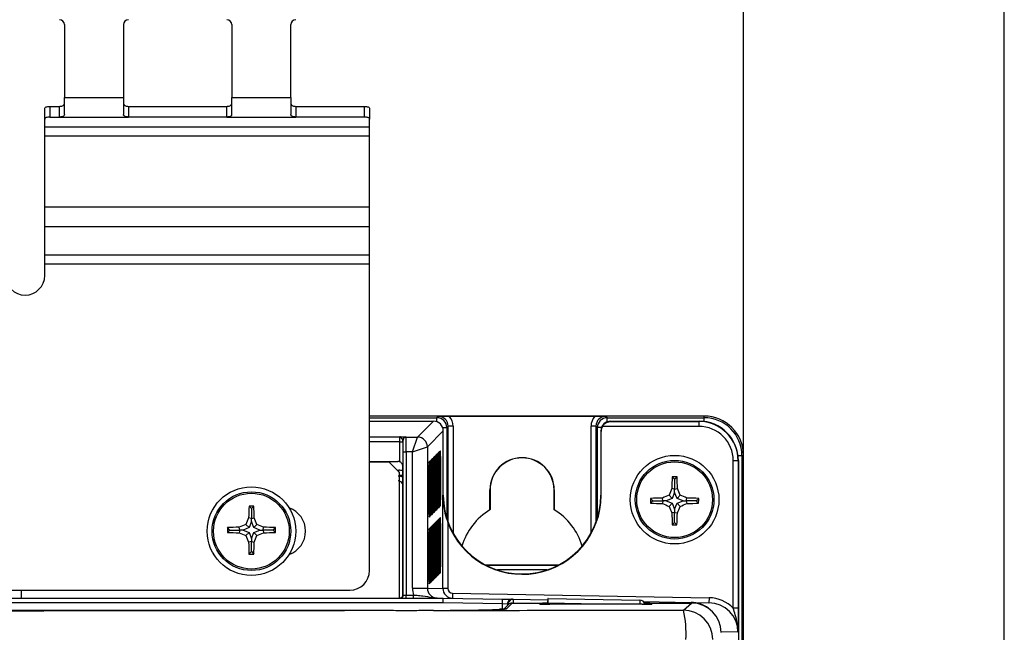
# Paper-space layout 'Blatt3' of a CAD drawing. Header units: millimetres. Extents: x 5 to 418, y 2 to 292.
# Tile 35 of 48: x 99 to 132, y 227 to 248. Entities that reach past the tile are written whole.
import ezdxf

# ---------------------------------------------------------------- set-up
doc = ezdxf.new("R2010")
doc.units = ezdxf.units.MM
doc.layers.add('SLD-0', color=7, linetype='Continuous')
doc.styles.add('SLDTEXTSTYLE0', font='TXT', dxfattribs={"width": 0.605})
doc.dimstyles.new('SLDDIMSTYLE0', dxfattribs={"dimtxt": 3.5, "dimasz": 3.302, "dimexe": 0, "dimexo": 0.0625, "dimgap": 0.875, "dimtad": 1, "dimlfac": 3, "dimrnd": 1e-09, "dimzin": 12, "dimdsep": 46, "dimtxsty": 'SLDTEXTSTYLE0', "dimsah": 1, "dimcen": 0.09, "dimadec": 0, "dimazin": 3, "dimtfac": 1, "dimtofl": 0, "dimtmove": 0, "dimatfit": 3, "dimfxl": 1, "dimfrac": 2, "dimtolj": 1, "dimtzin": 12, "dimarcsym": 0})

# ---------------------------------------------------------------- blocks, each defined once
blk = doc.blocks.new('_D_11')
at = {"layer": 'SLD-0'}
for p, q in [((58.038, 202.488), (58.038, 259.588)), ((132.371, 202.488), (132.371, 259.588)), ((58.038, 258.588), (132.371, 258.588))]:
    blk.add_line(p, q, dxfattribs=at)
for points in [[(58.038, 258.588), (61.34, 258.08), (61.34, 259.096)], [(132.371, 258.588), (129.069, 259.096), (129.069, 258.08)]]:
    blk.add_solid(points, dxfattribs=at)
at = {"layer": 'SLD-0', "insert": (91.194, 263.1), "char_height": 3.5, "attachment_point": 1, "style": 'SLDTEXTSTYLE0'}
blk.add_mtext('223', dxfattribs=at)
blk = doc.blocks.new('_D_12')
at = {"layer": 'SLD-0'}
for p, q in [((66.871, 233.155), (66.871, 253.999)), ((123.538, 233.155), (123.538, 253.999)), ((123.538, 252.999), (66.871, 252.999))]:
    blk.add_line(p, q, dxfattribs=at)
for points in [[(66.871, 252.999), (70.173, 252.491), (70.173, 253.507)], [(123.538, 252.999), (120.236, 253.507), (120.236, 252.491)]]:
    blk.add_solid(points, dxfattribs=at)
at = {"layer": 'SLD-0', "insert": (91.194, 257.51), "char_height": 3.5, "attachment_point": 1, "style": 'SLDTEXTSTYLE0'}
blk.add_mtext('170', dxfattribs=at)

psp = doc.layouts.new('Blatt3')

# ---------------------------------------------------------------- linework, layer by layer
at = {"color": 7, "linetype": 'Continuous', "lineweight": 25}
for p, q in [((100.538, 247.7548), (100.538, 245.2869)), ((102.538, 247.7548), (102.538, 245.2869)), ((106.2046, 247.7548), (106.2046, 245.2869)), ((108.2046, 245.2869), (108.2046, 247.7548)), ((100.538, 244.7101), (100.538, 245.2869)), ((100.538, 245.2869), (102.538, 245.2869)), ((102.538, 245.2869), (102.538, 244.7101)), ((106.2046, 244.7101), (106.2046, 245.2869)), ((106.2046, 245.2869), (108.2046, 245.2869)), ((108.2046, 245.2869), (108.2046, 244.7101)), ((99.8713, 244.5518), (99.8713, 244.9144)), ((100.038, 244.9848), (100.038, 244.6223)), ((100.038, 244.9848), (100.3713, 244.9848)), ((100.3713, 244.6223), (100.3713, 244.9848)), ((102.7046, 244.9848), (102.7046, 244.6223)), ((102.7046, 244.9848), (106.038, 244.9848)), ((106.038, 244.6223), (106.038, 244.9848)), ((108.3713, 244.9848), (108.3713, 244.6223)), ((108.3713, 244.9848), (110.7046, 244.9848)), ((110.7046, 244.6223), (110.7046, 244.9848)), ((110.8713, 244.9144), (110.8713, 244.5518)), ((99.8713, 244.2877), (99.8713, 244.5518)), ((100.038, 244.6223), (100.3713, 244.6223)), ((100.3713, 244.6223), (102.7046, 244.6223)), ((106.038, 244.6223), (102.7046, 244.6223)), ((106.038, 244.6223), (108.3713, 244.6223)), ((110.7046, 244.6223), (108.3713, 244.6223)), ((110.8713, 244.2877), (110.8713, 244.5518)), ((99.8713, 244.2877), (110.8713, 244.2877)), ((99.8713, 243.9856), (99.8713, 244.2877)), ((110.8713, 243.9856), (110.8713, 244.2877)), ((99.8713, 243.9856), (110.8713, 243.9856)), ((99.8713, 241.5753), (99.8713, 243.9856)), ((110.8713, 241.5753), (110.8713, 243.9856)), ((99.8713, 240.9107), (99.8713, 241.5753)), ((99.8713, 241.5753), (110.8713, 241.5753)), ((110.8713, 240.9107), (110.8713, 241.5753)), ((99.8713, 240.9107), (110.8713, 240.9107)), ((99.8713, 239.9544), (99.8713, 240.9107)), ((110.8713, 239.9544), (110.8713, 240.9107)), ((99.8713, 239.9544), (110.8713, 239.9544)), ((99.8713, 239.6523), (99.8713, 239.9544)), ((110.8713, 239.6523), (110.8713, 239.9544)), ((99.8713, 239.6523), (110.8713, 239.6523)), ((99.8713, 239.2548), (99.8713, 239.6523)), ((110.8713, 229.2548), (110.8713, 239.6523)), ((122.2046, 234.4881), (110.8713, 234.4881)), ((113.1552, 234.4328), (113.2018, 234.4795)), ((113.5719, 234.4823), (118.504, 234.4823)), ((118.8741, 234.4795), (118.9208, 234.4328)), ((122.2046, 234.4328), (122.2046, 234.4881)), ((110.8713, 234.4328), (113.1552, 234.4328)), ((110.8713, 234.3157), (113.038, 234.3157)), ((112.4968, 233.7744), (113.038, 234.3157)), ((113.1552, 234.2944), (113.1552, 234.4328)), ((113.5351, 234.1462), (113.4885, 234.0995)), ((113.7017, 234.1462), (113.5351, 234.1462)), ((113.5351, 230.8838), (113.5351, 234.1462)), ((113.7017, 234.1462), (113.7017, 230.5183)), ((118.5408, 234.1462), (118.3742, 234.1462)), ((118.3742, 230.5183), (118.3742, 234.1462)), ((118.5875, 234.0995), (118.5408, 234.1462)), ((118.5408, 234.1462), (118.5408, 230.8838)), ((122.0233, 234.1402), (118.7626, 234.1402)), ((118.9208, 234.4328), (122.2046, 234.4328)), ((118.9208, 234.2944), (118.9208, 234.4328)), ((119.0379, 234.3157), (119.0467, 234.3069)), ((119.0379, 234.3157), (122.0322, 234.3157)), ((119.0467, 234.3069), (122.0233, 234.3069)), ((122.0233, 234.3069), (122.0322, 234.3157)), ((122.0233, 234.3069), (122.0233, 234.1402)), ((122.2046, 234.3045), (122.2046, 234.4328)), ((110.8713, 233.7861), (111.8969, 233.7861)), ((112.1013, 233.7817), (112.1086, 233.7744)), ((112.1086, 233.7744), (112.4968, 233.7744)), ((112.3301, 233.2745), (112.4968, 233.7744)), ((113.3713, 233.9824), (112.83, 233.4411)), ((113.35, 234.0995), (113.4885, 234.0995)), ((113.3713, 233.9881), (113.3712, 233.9881)), ((113.3713, 231.804), (113.3713, 233.9824)), ((113.4885, 234.0995), (113.4885, 231.0223)), ((118.5875, 231.0223), (118.5875, 234.0995)), ((118.7259, 234.0995), (118.5875, 234.0995)), ((118.7046, 233.9824), (118.7046, 231.804)), ((118.7163, 233.9707), (118.7046, 233.9824)), ((118.7047, 233.9881), (118.7047, 233.9881)), ((118.7163, 231.804), (118.7163, 233.9707)), ((111.9015, 233.6195), (110.8713, 233.6195)), ((111.9015, 232.9352), (111.9015, 233.6195)), ((111.9015, 233.6195), (112.0015, 233.6195)), ((112.0086, 233.6744), (112.0013, 233.6817)), ((112.0015, 233.6195), (112.0015, 228.4215)), ((112.3301, 233.2745), (112.83, 233.4411)), ((112.83, 233.4411), (112.83, 228.6585)), ((112.0155, 233.2745), (112.1155, 233.2745)), ((112.0155, 228.4215), (112.0155, 233.2745)), ((112.1155, 233.2745), (112.1155, 228.4215)), ((112.3301, 233.2745), (112.1155, 233.2745)), ((112.3301, 228.6585), (112.3301, 233.2745)), ((113.0472, 233.0909), (113.0728, 233.1165)), ((113.0854, 233.1143), (113.0867, 233.1305)), ((113.0856, 233.1163), (113.0857, 233.1167)), ((113.0867, 233.1305), (113.1123, 233.1561)), ((113.125, 233.1538), (113.1263, 233.17)), ((113.1252, 233.1558), (113.1252, 233.1563)), ((113.1263, 233.17), (113.1519, 233.1956)), ((113.1645, 233.1934), (113.1658, 233.2096)), ((113.1647, 233.1954), (113.1648, 233.1958)), ((113.1658, 233.2096), (113.1914, 233.2352)), ((113.2041, 233.2329), (113.2054, 233.2492)), ((113.2043, 233.2349), (113.2043, 233.2354)), ((113.2054, 233.2492), (113.231, 233.2747)), ((113.2741, 233.1143), (113.2415, 233.1143)), ((113.2436, 233.2725), (113.2449, 233.2887)), ((113.2438, 233.2745), (113.2439, 233.2749)), ((113.2449, 233.2887), (113.2705, 233.3143)), ((113.2741, 233.1143), (113.2741, 231.6477)), ((123.3542, 233.1548), (123.4826, 233.1548)), ((123.4826, 233.1548), (123.4826, 127.5375)), ((123.4826, 233.1548), (123.538, 233.1548)), ((123.538, 204.1548), (123.538, 233.1548)), ((110.8713, 232.9498), (111.8331, 232.9498)), ((111.538, 232.9215), (110.8713, 232.9215)), ((111.8713, 232.5881), (111.538, 232.9215)), ((111.9984, 228.4215), (111.9984, 232.7819)), ((112.8877, 232.9165), (112.889, 232.9327)), ((112.8879, 232.9185), (112.8879, 232.919)), ((112.889, 232.9327), (112.9146, 232.9583)), ((112.9577, 232.7979), (112.9251, 232.7979)), ((112.9272, 232.9561), (112.9285, 232.9723)), ((112.9274, 232.9581), (112.9274, 232.9585)), ((112.9285, 232.9723), (112.9541, 232.9979)), ((112.9577, 232.7979), (112.9577, 231.3313)), ((112.9646, 231.3452), (112.9646, 232.8119)), ((112.9972, 232.8375), (112.9647, 232.8375)), ((112.9668, 232.9956), (112.9681, 233.0118)), ((112.967, 232.9976), (112.967, 232.9981)), ((112.9681, 233.0118), (112.9937, 233.0374)), ((112.9972, 232.8375), (112.9972, 231.3708)), ((113.0368, 232.877), (113.0042, 232.877)), ((113.0042, 231.3848), (113.0042, 232.8514)), ((113.0063, 233.0352), (113.0076, 233.0514)), ((113.0065, 233.0372), (113.0065, 233.0376)), ((113.0076, 233.0514), (113.0332, 233.077)), ((113.0368, 232.877), (113.0368, 231.4104)), ((113.0763, 232.9166), (113.0438, 232.9166)), ((113.0438, 231.4243), (113.0438, 232.891)), ((113.0459, 233.0747), (113.0472, 233.0909)), ((113.0461, 233.0767), (113.0461, 233.0772)), ((113.0763, 232.9166), (113.0763, 231.4499)), ((113.1159, 232.9561), (113.0833, 232.9561)), ((113.0833, 231.4639), (113.0833, 232.9305)), ((113.1159, 232.9561), (113.1159, 231.4895)), ((113.1554, 232.9957), (113.1229, 232.9957)), ((113.1229, 231.5034), (113.1229, 232.9701)), ((113.1554, 232.9957), (113.1554, 231.529)), ((113.195, 233.0352), (113.1624, 233.0352)), ((113.1624, 231.543), (113.1624, 233.0096)), ((113.195, 233.0352), (113.195, 231.5686)), ((113.2345, 233.0748), (113.202, 233.0748)), ((113.202, 231.5825), (113.202, 233.0492)), ((113.2345, 233.0748), (113.2345, 231.6081)), ((113.2415, 231.6221), (113.2415, 233.0887)), ((123.1897, 227.975), (123.1897, 232.9738)), ((123.3564, 232.9738), (123.1897, 232.9738)), ((123.3654, 232.9825), (123.3564, 232.9738)), ((123.3564, 232.9738), (123.3564, 227.975)), ((123.3654, 232.9825), (123.3654, 127.6605)), ((111.8075, 232.6519), (111.8685, 232.6519)), ((111.8685, 232.591), (111.8685, 232.6519)), ((111.8713, 232.5881), (111.8713, 228.3215)), ((112.8855, 231.2661), (112.8855, 232.7328)), ((112.9181, 232.7584), (112.8856, 232.7584)), ((112.9181, 232.7584), (112.9181, 231.2917)), ((112.9251, 231.3057), (112.9251, 232.7723)), ((121.2046, 232.3496), (121.1217, 232.4325)), ((121.2046, 232.3496), (121.2876, 232.4325)), ((121.2046, 232.3496), (121.2046, 232.0102)), ((113.3713, 231.804), (113.3568, 231.804)), ((113.3568, 228.6493), (113.3568, 231.804)), ((114.9488, 231.3071), (114.9488, 231.9881)), ((114.9488, 231.9881), (114.9546, 231.9881)), ((114.9546, 231.9881), (114.9546, 231.3174)), ((117.1271, 231.9881), (117.1213, 231.9881)), ((117.1213, 231.3174), (117.1213, 231.9881)), ((117.1271, 231.9881), (117.1271, 231.3071)), ((118.7046, 231.804), (118.7163, 231.804)), ((121.1229, 231.698), (121.0165, 231.8044)), ((121.2046, 232.0102), (121.1092, 232.0287)), ((121.2046, 231.9014), (121.1229, 231.698)), ((121.2046, 232.0102), (121.3001, 232.0287)), ((121.2046, 231.9014), (121.2046, 232.0102)), ((121.2863, 231.698), (121.2046, 231.9014)), ((121.2863, 231.698), (121.3928, 231.8044)), ((106.8713, 231.36), (106.7917, 231.4397)), ((106.8713, 231.36), (106.9509, 231.4397)), ((113.0763, 231.4499), (113.0438, 231.4499)), ((113.1159, 231.4895), (113.0833, 231.4895)), ((113.1554, 231.529), (113.1229, 231.529)), ((113.195, 231.5686), (113.1624, 231.5686)), ((113.2345, 231.6081), (113.202, 231.6081)), ((113.2741, 231.6477), (113.2415, 231.6477)), ((113.2436, 231.4392), (113.2451, 231.4221)), ((113.2707, 231.4477), (113.2451, 231.4221)), ((120.4713, 231.6163), (120.3899, 231.6977)), ((120.4713, 231.6163), (120.3902, 231.5351)), ((120.4713, 231.6163), (120.8107, 231.6163)), ((120.8107, 231.6163), (120.7923, 231.7111)), ((120.8107, 231.6163), (120.7924, 231.5218)), ((120.9194, 231.6163), (120.8107, 231.6163)), ((121.1229, 231.698), (120.9194, 231.6163)), ((120.9194, 231.6163), (121.1229, 231.5345)), ((121.1229, 231.5345), (121.0171, 231.4287)), ((121.1229, 231.5345), (121.2046, 231.3311)), ((121.2046, 231.3311), (121.2863, 231.5345)), ((121.4898, 231.6163), (121.2863, 231.698)), ((121.2863, 231.5345), (121.4898, 231.6163)), ((121.2863, 231.5345), (121.3922, 231.4287)), ((121.4898, 231.6163), (121.5986, 231.6163)), ((121.5986, 231.6163), (121.6169, 231.7111)), ((121.5986, 231.6163), (121.6169, 231.5218)), ((121.938, 231.6163), (121.5986, 231.6163)), ((121.938, 231.6163), (122.0194, 231.6977)), ((121.938, 231.6163), (122.0191, 231.5351)), ((106.8713, 231.36), (106.8713, 231.0207)), ((112.9181, 231.2917), (112.8855, 231.2917)), ((112.9577, 231.3313), (112.9251, 231.3313)), ((112.9272, 231.1228), (112.9286, 231.1057)), ((112.9275, 231.1185), (112.9275, 231.1189)), ((112.9542, 231.1313), (112.9286, 231.1057)), ((112.9972, 231.3708), (112.9646, 231.3708)), ((112.9667, 231.1623), (112.9682, 231.1453)), ((112.9671, 231.1581), (112.967, 231.1585)), ((112.9938, 231.1709), (112.9682, 231.1453)), ((113.0368, 231.4104), (113.0042, 231.4104)), ((113.0063, 231.2019), (113.0078, 231.1848)), ((113.0066, 231.1976), (113.0066, 231.1981)), ((113.0334, 231.2104), (113.0078, 231.1848)), ((113.0458, 231.2414), (113.0473, 231.2244)), ((113.0462, 231.2372), (113.0461, 231.2376)), ((113.0729, 231.25), (113.0473, 231.2244)), ((113.0854, 231.281), (113.0869, 231.2639)), ((113.0857, 231.2768), (113.0857, 231.2772)), ((113.1125, 231.2895), (113.0869, 231.2639)), ((113.1249, 231.3205), (113.1264, 231.3035)), ((113.1253, 231.3163), (113.1253, 231.3167)), ((113.152, 231.3291), (113.1264, 231.3035)), ((113.1645, 231.3601), (113.166, 231.343)), ((113.1648, 231.3559), (113.1648, 231.3563)), ((113.1916, 231.3686), (113.166, 231.343)), ((113.204, 231.3996), (113.2055, 231.3826)), ((113.2044, 231.3954), (113.2044, 231.3958)), ((113.2311, 231.4082), (113.2055, 231.3826)), ((113.2439, 231.435), (113.2439, 231.4354)), ((114.9546, 231.3174), (114.9488, 231.3071)), ((117.1271, 231.3071), (117.1213, 231.3174)), ((121.2046, 231.2223), (121.1108, 231.2042)), ((121.2046, 231.3311), (121.2046, 231.2223)), ((121.2046, 231.2223), (121.2984, 231.2042)), ((121.2046, 230.8829), (121.2046, 231.2223)), ((106.7896, 230.7084), (106.6837, 230.8143)), ((106.8713, 231.0207), (106.7775, 231.0388)), ((106.8713, 230.9119), (106.7896, 230.7084)), ((106.8713, 231.0207), (106.9651, 231.0388)), ((106.8713, 230.9119), (106.8713, 231.0207)), ((106.953, 230.7084), (106.8713, 230.9119)), ((106.953, 230.7084), (107.0588, 230.8143)), ((112.8876, 231.0832), (112.8891, 231.0662)), ((112.9147, 231.0918), (112.8891, 231.0662)), ((113.0063, 230.7684), (113.0076, 230.7846)), ((113.0076, 230.7846), (113.0332, 230.8102)), ((113.0459, 230.808), (113.0472, 230.8242)), ((113.0461, 230.81), (113.0461, 230.8104)), ((113.0472, 230.8242), (113.0728, 230.8498)), ((113.0854, 230.8475), (113.0867, 230.8637)), ((113.0856, 230.8495), (113.0857, 230.85)), ((113.0867, 230.8637), (113.1123, 230.8893)), ((113.125, 230.8871), (113.1263, 230.9033)), ((113.1252, 230.8891), (113.1252, 230.8895)), ((113.1263, 230.9033), (113.1519, 230.9289)), ((113.1645, 230.9266), (113.1658, 230.9428)), ((113.1647, 230.9286), (113.1648, 230.9291)), ((113.1658, 230.9428), (113.1914, 230.9684)), ((113.202, 230.808), (113.2345, 230.808)), ((113.202, 229.3158), (113.202, 230.7824)), ((113.2041, 230.9662), (113.2054, 230.9824)), ((113.2043, 230.9682), (113.2043, 230.9686)), ((113.2054, 230.9824), (113.231, 231.008)), ((113.2345, 230.808), (113.2345, 229.3414)), ((113.2415, 230.8476), (113.2741, 230.8476)), ((113.2415, 229.3553), (113.2415, 230.822)), ((113.2436, 231.0057), (113.2449, 231.0219)), ((113.2438, 231.0077), (113.2439, 231.0082)), ((113.2449, 231.0219), (113.2705, 231.0475)), ((113.2741, 230.8476), (113.2741, 229.3809)), ((113.5234, 230.8818), (113.5234, 228.6493)), ((121.2046, 230.8829), (121.125, 230.8033)), ((121.2046, 230.8829), (121.2842, 230.8033)), ((106.138, 230.6267), (106.0565, 230.5453)), ((106.138, 230.6267), (106.0569, 230.7078)), ((106.138, 230.6267), (106.4773, 230.6267)), ((106.4773, 230.6267), (106.459, 230.5319)), ((106.4773, 230.6267), (106.4591, 230.7211)), ((106.5861, 230.6267), (106.4773, 230.6267)), ((106.7896, 230.7084), (106.5861, 230.6267)), ((106.5861, 230.6267), (106.7896, 230.545)), ((106.7896, 230.545), (106.6832, 230.4386)), ((106.7896, 230.545), (106.8713, 230.3415)), ((106.8713, 230.3415), (106.953, 230.545)), ((107.1565, 230.6267), (106.953, 230.7084)), ((106.953, 230.545), (107.1565, 230.6267)), ((106.953, 230.545), (107.0594, 230.4386)), ((107.1565, 230.6267), (107.2653, 230.6267)), ((107.2653, 230.6267), (107.2835, 230.7211)), ((107.2653, 230.6267), (107.2836, 230.5319)), ((107.6046, 230.6267), (107.2653, 230.6267)), ((107.6046, 230.6267), (107.6857, 230.7078)), ((107.6046, 230.6267), (107.6861, 230.5453)), ((112.8855, 228.9994), (112.8855, 230.466)), ((112.8856, 230.4916), (112.9181, 230.4916)), ((112.8877, 230.6498), (112.889, 230.666)), ((112.8879, 230.6517), (112.8879, 230.6522)), ((112.889, 230.666), (112.9146, 230.6916)), ((112.9181, 230.4916), (112.9181, 229.025)), ((112.9251, 230.5312), (112.9577, 230.5312)), ((112.9251, 229.0389), (112.9251, 230.5056)), ((112.9272, 230.6893), (112.9285, 230.7055)), ((112.9274, 230.6913), (112.9274, 230.6918)), ((112.9285, 230.7055), (112.9541, 230.7311)), ((112.9577, 230.5312), (112.9577, 229.0645)), ((112.9646, 229.0785), (112.9646, 230.5451)), ((112.9647, 230.5707), (112.9972, 230.5707)), ((112.9668, 230.7289), (112.9681, 230.7451)), ((112.967, 230.7308), (112.967, 230.7313)), ((112.9681, 230.7451), (112.9937, 230.7707)), ((112.9972, 230.5707), (112.9972, 229.1041)), ((113.0042, 230.6103), (113.0368, 230.6103)), ((113.0042, 229.118), (113.0042, 230.5847)), ((113.0065, 230.7704), (113.0065, 230.7709)), ((113.0368, 230.6103), (113.0368, 229.1436)), ((113.0438, 230.6498), (113.0763, 230.6498)), ((113.0438, 229.1576), (113.0438, 230.6242)), ((113.0763, 230.6498), (113.0763, 229.1832)), ((113.0833, 230.6894), (113.1159, 230.6894)), ((113.0833, 229.1971), (113.0833, 230.6638)), ((113.1159, 230.6894), (113.1159, 229.2227)), ((113.1229, 230.7289), (113.1554, 230.7289)), ((113.1229, 229.2367), (113.1229, 230.7033)), ((113.1554, 230.7289), (113.1554, 229.2623)), ((113.1624, 230.7685), (113.195, 230.7685)), ((113.1624, 229.2762), (113.1624, 230.7429)), ((113.195, 230.7685), (113.195, 229.3018)), ((106.8713, 230.2327), (106.7758, 230.2143)), ((106.8713, 230.3415), (106.8713, 230.2327)), ((106.8713, 230.2327), (106.9668, 230.2143)), ((106.8713, 229.8934), (106.8713, 230.2327)), ((106.8713, 229.8934), (106.7884, 229.8105)), ((106.8713, 229.8934), (106.9542, 229.8105)), ((114.79, 229.4474), (117.286, 229.4474)), ((114.8067, 229.4386), (117.2692, 229.4386)), ((113.0368, 229.1436), (113.0042, 229.1436)), ((113.0763, 229.1832), (113.0438, 229.1832)), ((113.1159, 229.2227), (113.0833, 229.2227)), ((113.1554, 229.2623), (113.1229, 229.2623)), ((113.195, 229.3018), (113.1624, 229.3018)), ((113.2345, 229.3414), (113.202, 229.3414)), ((113.2055, 229.1158), (113.204, 229.1329)), ((113.2044, 229.1287), (113.2044, 229.1291)), ((113.2311, 229.1414), (113.2055, 229.1158)), ((113.2741, 229.3809), (113.2415, 229.3809)), ((113.2451, 229.1554), (113.2436, 229.1724)), ((113.2439, 229.1682), (113.2439, 229.1686)), ((113.2707, 229.181), (113.2451, 229.1554)), ((116.8746, 229.272), (115.2013, 229.272)), ((112.9181, 229.025), (112.8855, 229.025)), ((112.8891, 228.7994), (112.8876, 228.8165)), ((112.9147, 228.825), (112.8891, 228.7994)), ((112.9577, 229.0645), (112.9251, 229.0645)), ((112.9286, 228.8389), (112.9272, 228.856)), ((112.9275, 228.8518), (112.9275, 228.8522)), ((112.9542, 228.8645), (112.9286, 228.8389)), ((112.9972, 229.1041), (112.9646, 229.1041)), ((112.9682, 228.8785), (112.9667, 228.8956)), ((112.9671, 228.8913), (112.967, 228.8917)), ((112.9938, 228.9041), (112.9682, 228.8785)), ((113.0078, 228.9181), (113.0063, 228.9351)), ((113.0066, 228.9309), (113.0066, 228.9313)), ((113.0334, 228.9437), (113.0078, 228.9181)), ((113.0473, 228.9576), (113.0458, 228.9747)), ((113.0462, 228.9704), (113.0461, 228.9708)), ((113.0729, 228.9832), (113.0473, 228.9576)), ((113.0869, 228.9972), (113.0854, 229.0142)), ((113.0857, 229.01), (113.0857, 229.0104)), ((113.1125, 229.0228), (113.0869, 228.9972)), ((113.1264, 229.0367), (113.1249, 229.0538)), ((113.1253, 229.0495), (113.1253, 229.05)), ((113.152, 229.0623), (113.1264, 229.0367)), ((113.166, 229.0763), (113.1645, 229.0933)), ((113.1648, 229.0891), (113.1648, 229.0895)), ((113.1916, 229.1019), (113.166, 229.0763)), ((80.2046, 228.5881), (110.2046, 228.5881)), ((99.0713, 228.5881), (99.0713, 228.3215)), ((112.3301, 228.6585), (112.83, 228.6585)), ((112.83, 228.6585), (113.3568, 228.6493)), ((113.5234, 228.6493), (113.3568, 228.6493)), ((113.6872, 228.4827), (113.6843, 228.316)), ((113.6872, 228.4827), (122.3707, 228.3311)), ((77.038, 228.3215), (113.3713, 228.3215)), ((113.3698, 228.1548), (77.0394, 228.1548)), ((111.9984, 228.4215), (112.0015, 228.4215)), ((112.0015, 228.4215), (112.0155, 228.4215)), ((112.0155, 228.4215), (112.1155, 228.4215)), ((112.1155, 228.3215), (112.1155, 228.4215)), ((112.1155, 228.4215), (112.3645, 228.4215)), ((112.3645, 228.3215), (112.3645, 228.4215)), ((113.1577, 228.3221), (113.1578, 228.3252)), ((113.1577, 228.3221), (113.3704, 228.3215)), ((113.1578, 228.3252), (113.3704, 228.3215)), ((113.3698, 228.1548), (113.3713, 228.3215)), ((115.3742, 228.1198), (113.3698, 228.1548)), ((113.3713, 228.3215), (115.3771, 228.2865)), ((115.3742, 228.1198), (115.3771, 228.2865)), ((115.5408, 228.114), (115.3742, 228.1198)), ((115.3742, 227.9439), (115.3742, 228.1198)), ((115.3771, 228.2865), (115.7104, 228.2807)), ((115.6989, 228.152), (115.5058, 227.9589)), ((115.57, 228.1135), (115.5408, 228.114)), ((115.5408, 228.114), (115.5408, 228.063)), ((115.57, 228.0922), (115.57, 228.1135)), ((115.5923, 228.1135), (115.57, 228.1135)), ((115.6989, 228.152), (116.9035, 228.152)), ((115.7104, 228.2807), (115.7396, 228.2801)), ((115.7396, 228.2801), (115.7373, 228.152)), ((115.7396, 228.2801), (116.9062, 228.2598)), ((116.6414, 228.1189), (116.6411, 228.1385)), ((116.6414, 228.1189), (116.6691, 228.1165)), ((116.6661, 228.1169), (116.6635, 228.117)), ((116.9034, 228.1456), (116.9028, 228.1132)), ((116.9264, 228.3089), (116.9092, 228.3092)), ((116.9264, 228.1422), (116.9258, 228.1131)), ((116.9264, 228.3089), (120.0275, 228.2548)), ((118.5967, 228.113), (116.9264, 228.1422)), ((120.1011, 228.113), (116.9748, 228.113)), ((120.0275, 228.2548), (120.025, 228.113)), ((120.1451, 228.2032), (121.7665, 228.1749)), ((120.1785, 228.152), (121.7813, 228.152)), ((120.4068, 228.1165), (120.4345, 228.1189)), ((120.4348, 228.1385), (120.4345, 228.1189)), ((121.5009, 227.9119), (121.7813, 228.152)), ((121.7665, 228.1749), (121.7661, 228.152)), ((121.7665, 228.1749), (122.3678, 228.1644)), ((122.3707, 228.3311), (122.3678, 228.1644)), ((110.0203, 227.8989), (80.3889, 227.8989)), ((115.581, 228.1032), (115.3879, 227.9101)), ((123.3564, 227.975), (123.1897, 227.975)), ((123.3506, 227.1646), (122.7809, 227.1745))]:
    psp.add_line(p, q, dxfattribs=at)
at = {"color": 7, "linetype": 'Continuous', "lineweight": 25, "flags": 128}
for points in [[(99.8713, 244.9144), (99.8745, 244.9281), (99.884, 244.9413), (99.8994, 244.9535), (99.9201, 244.9642), (99.9454, 244.9729), (99.9742, 244.9794), (100.0054, 244.9835), (100.038, 244.9848)], [(110.7046, 244.9848), (110.7371, 244.9835), (110.7684, 244.9794), (110.7972, 244.9729), (110.8225, 244.9642), (110.8432, 244.9535), (110.8586, 244.9413), (110.8681, 244.9281), (110.8713, 244.9144)], [(100.038, 244.6223), (100.0054, 244.6209), (99.9742, 244.6169), (99.9454, 244.6104), (99.9201, 244.6017), (99.8994, 244.591), (99.884, 244.5788), (99.8745, 244.5656), (99.8713, 244.5518)], [(110.8713, 244.5518), (110.8681, 244.5656), (110.8586, 244.5788), (110.8432, 244.591), (110.8225, 244.6017), (110.7972, 244.6104), (110.7684, 244.6169), (110.7371, 244.6209), (110.7046, 244.6223)], [(115.5058, 227.9589), (115.4732, 227.9557), (115.4506, 227.9495)]]:
    psp.add_lwpolyline(points, dxfattribs=at)
at = {"color": 7, "linetype": 'Continuous', "lineweight": 25}
for centre, radius in [((121.2046, 231.6548), 1.5), ((121.2046, 231.6548), 1.3333), ((121.2046, 231.6548), 1.2833), ((106.8713, 230.5881), 1.5), ((106.8713, 230.5881), 1.3333), ((106.8713, 230.5881), 1.2833)]:
    psp.add_circle(centre, radius, dxfattribs=at)
for centre, radius, start, end in [((100.3713, 247.7548), 0.1667, 0, 90), ((102.7046, 247.7548), 0.1667, 90, 180), ((106.038, 247.7548), 0.1667, 0, 90), ((108.3713, 247.7548), 0.1667, 90, 180), ((99.2046, 239.2548), 0.6667, 180, 270), ((99.2046, 239.2548), 0.6667, 270, 0), ((122.2046, 233.1548), 1.3333, 0, 90), ((113.1551, 234.0995), 0.3333, 0.00873, 89.99127), ((118.9208, 234.0995), 0.3333, 90.00873, 179.99127), ((122.2046, 233.1548), 1.278, 0, 90), ((112.1014, 233.6817), 0.1, 90.02044, 179.97956), ((112.1087, 233.6744), 0.1, 90.02044, 179.97956), ((112.4966, 233.441), 0.3334, 0.02044, 89.97956), ((112.9728, 233.1165), 0.1, 316.28396, 0.01952), ((113.0124, 233.1561), 0.1, 316.28396, 0.01952), ((113.0519, 233.1956), 0.1, 316.28396, 0.01952), ((113.0915, 233.2352), 0.1, 316.28396, 0.01952), ((113.131, 233.2747), 0.1, 316.28396, 0.01952), ((113.1706, 233.3143), 0.1, 316.28396, 0.01952), ((112.8146, 232.9583), 0.1, 316.28396, 0.01952), ((112.8542, 232.9978), 0.1, 316.28396, 0.01952), ((112.8937, 233.0374), 0.1, 316.28396, 0.01952), ((112.9333, 233.0769), 0.1, 316.28396, 0.01952), ((116.038, 231.9881), 1.0892, 0, 180), ((116.038, 231.9881), 1.0833, 0, 180), ((111.8392, 232.1228), 0.3333, 61.4707, 89.99127), ((138.8208, 231.6809), 17.715, 177.56843, 178.87521), ((121.2046, 213.5111), 18.9216, 89.7489, 90.2511), ((103.5885, 231.6809), 17.715, 1.12479, 2.43157), ((116.038, 231.804), 2.6667, 180, 0), ((116.038, 231.804), 2.6783, 200.14097, 0), ((128.1622, 214.324), 18.8845, 112.2339, 112.9706), ((138.6031, 224.6691), 18.979, 157.18378, 157.91641), ((103.8062, 224.6691), 18.979, 22.08359, 22.81622), ((114.2471, 214.324), 18.8845, 67.0294, 67.7661), ((124.1276, 230.6261), 17.355, 177.31325, 178.63746), ((106.8713, 212.6125), 18.8273, 89.75773, 90.24227), ((89.615, 230.6261), 17.355, 1.36254, 2.68675), ((113.1311, 231.4081), 0.1, 0.01954, 44.46416), ((113.1707, 231.4477), 0.1, 0.01954, 44.46416), ((139.2604, 231.6548), 18.8706, 179.86983, 180.36334), ((121.1728, 214.2081), 17.5071, 91.24536, 92.56328), ((121.173, 249.0867), 17.569, 267.44611, 268.75855), ((128.1648, 248.9905), 18.9607, 247.1186, 247.85352), ((114.2445, 248.9905), 18.9607, 292.14648, 292.8814), ((121.2364, 214.2081), 17.5071, 87.43672, 88.75464), ((121.2362, 249.0867), 17.569, 271.24145, 272.55389), ((103.1489, 231.6548), 18.8706, 359.63666, 0.13017), ((107.8713, 230.5881), 0.8333, 289.47122, 70.52878), ((112.8147, 231.0917), 0.1, 0.01954, 44.46416), ((112.8542, 231.1313), 0.1, 0.01954, 44.46416), ((112.8938, 231.1708), 0.1, 0.01954, 44.46416), ((112.9333, 231.2104), 0.1, 0.01954, 44.46416), ((112.9729, 231.2499), 0.1, 0.01954, 44.46416), ((113.0124, 231.2895), 0.1, 0.01954, 44.46416), ((113.052, 231.329), 0.1, 0.01954, 44.46416), ((113.0915, 231.3686), 0.1, 0.01954, 44.46416), ((116.038, 229.4881), 2.1201, 120.91205, 163.75485), ((116.038, 229.4881), 2.1201, 16.24515, 59.08795), ((138.4676, 238.5845), 18.8607, 202.29677, 203.036), ((138.4609, 231.6168), 17.355, 181.36254, 182.68675), ((103.9483, 231.6168), 17.355, 357.31325, 358.63746), ((103.9417, 238.5845), 18.8607, 336.964, 337.70323), ((113.8315, 213.2524), 18.9607, 112.14648, 112.8814), ((124.1343, 223.6584), 18.8607, 156.964, 157.70323), ((89.6083, 223.6584), 18.8607, 22.29677, 23.036), ((99.9111, 213.2524), 18.9607, 67.1186, 67.85352), ((112.9333, 230.8102), 0.1, 316.28396, 0.01952), ((112.9728, 230.8497), 0.1, 316.28396, 0.01952), ((113.0124, 230.8893), 0.1, 316.28396, 0.01952), ((113.0519, 230.9289), 0.1, 316.28396, 0.01952), ((113.0915, 230.9684), 0.1, 316.28396, 0.01952), ((113.131, 231.008), 0.1, 316.28396, 0.01952), ((113.1706, 231.0475), 0.1, 316.28396, 0.01952), ((121.2046, 249.6304), 18.8273, 269.75773, 270.24227), ((124.927, 230.5881), 18.8706, 179.63666, 180.13017), ((106.8395, 248.0349), 17.5071, 267.43672, 268.75464), ((106.8397, 213.1563), 17.569, 91.24145, 92.55389), ((113.8288, 247.9189), 18.8845, 247.0294, 247.7661), ((124.2698, 237.5739), 18.979, 202.08359, 202.81622), ((89.4728, 237.5739), 18.979, 337.18378, 337.91641), ((99.9138, 247.9189), 18.8845, 292.2339, 292.9706), ((106.9029, 213.1563), 17.569, 87.44611, 88.75855), ((106.9031, 248.0349), 17.5071, 271.24536, 272.56328), ((88.8155, 230.5881), 18.8706, 359.86983, 0.36334), ((112.8146, 230.6915), 0.1, 316.28396, 0.01952), ((112.8542, 230.7311), 0.1, 316.28396, 0.01952), ((112.8937, 230.7706), 0.1, 316.28396, 0.01952), ((124.4874, 230.562), 17.715, 181.12479, 182.43157), ((89.2552, 230.562), 17.715, 357.56843, 358.87521), ((106.8713, 248.7319), 18.9216, 269.7489, 270.2511), ((110.2046, 229.2548), 0.6667, 270, 0), ((113.052, 229.0623), 0.1, 0.01954, 44.46416), ((113.0915, 229.1018), 0.1, 0.01954, 44.46416), ((113.1311, 229.1414), 0.1, 0.01954, 44.46416), ((113.1707, 229.1809), 0.1, 0.01954, 44.46416), ((112.8147, 228.825), 0.1, 0.01954, 44.46416), ((112.8542, 228.8645), 0.1, 0.01954, 44.46416), ((112.8938, 228.9041), 0.1, 0.01954, 44.46416), ((112.9333, 228.9436), 0.1, 0.01954, 44.46416), ((112.9729, 228.9832), 0.1, 0.01954, 44.46416), ((113.0124, 229.0227), 0.1, 0.01954, 44.46416), ((113.6901, 228.6493), 0.3333, 179.99985, 269), ((111.9155, 228.4215), 0.1, 270.00436, 0.00436), ((111.9015, 228.4215), 0.1, 344.94867, 0.00003), ((111.5053, 228.4161), 0.4932, 357.61253, 0.63045), ((113.1595, 228.3244), 0.00294, 231.59039, 268.25602), ((115.7075, 228.114), 0.1667, 89.00447, 180.00411), ((115.7367, 228.1135), 0.1667, 89.00447, 180.00411), ((116.6411, 227.9718), 0.1667, 59.17306, 90.00061), ((120.0246, 228.0881), 0.1667, 8.67232, 89), ((120.4348, 227.9718), 0.1667, 89.99939, 120.82694), ((118.3969, 227.1499), 3.1962, 355.73256, 13.79282), ((121.5005, 226.9117), 1.0002, 0.02228, 89.97454)]:
    psp.add_arc(centre, radius, start, end, dxfattribs=at)
for centre, major_axis, ratio, start_param, end_param in [((113.2017, 234.146), (0.2358, 0.2358), 0.9993912, 5.4979394, 7.0684312), ((113.2017, 234.146), (0.3537, 0.3537), 0.9996955, 5.4979394, 6.235195), ((118.8743, 234.146), (0.3537, -0.3537), 0.9996955, 3.189583, 3.9268385), ((118.8743, 234.146), (-0.2358, 0.2358), 0.9993912, 5.4979394, 7.0684312), ((113.0379, 233.9823), (0.2358, 0.2358), 0.9996955, 5.5152405, 7.0684312), ((119.038, 233.9823), (0.2358, -0.2358), 0.9996955, 2.3563468, 3.9095375), ((119.0496, 233.9706), (0.2358, -0.2358), 0.9996955, 3.3934385, 3.9268385), ((122.0229, 232.9734), (0.9529, 0.9331), 0.9997667, 5.5084367, 7.078922), ((122.0229, 232.9734), (0.8338, 0.8165), 0.9996889, 5.5084367, 7.078922), ((122.0318, 232.9821), (0.9529, 0.9332), 0.9996889, 5.5084367, 7.078922), ((111.8968, 233.6195), (0, 0.1667), 0.0279281, 4.712389, 6.265732), ((112.1085, 233.2745), (0, 0.5), 0.0139641, 4.712389, 6.265732), ((113.2046, 234.149), (-0.0876, 0.3712), 0.3820701, 4.1590583, 4.1762122), ((118.8713, 234.149), (0.0876, 0.3712), 0.3820701, 2.1069731, 2.124127), ((111.9968, 233.6195), (0, 0.2667), 0.0174551, 4.712389, 4.9478519), ((112.0085, 233.2745), (0, 0.4), 0.0174551, 4.712389, 6.265732), ((113.0728, 232.9166), (0, 0.2), 0.0174551, 5.2676482, 6.3006386), ((113.0868, 232.9305), (0, 0.2), 0.0174551, 0.0174533, 1.5707963), ((113.1124, 232.9561), (0, 0.2), 0.0174551, 5.2676482, 6.3006386), ((113.1264, 232.9701), (0, 0.2), 0.0174551, 0.0174533, 1.5707963), ((113.1519, 232.9957), (0, 0.2), 0.0174551, 5.2676482, 6.3006386), ((113.1659, 233.0096), (0, 0.2), 0.0174551, 0.0174533, 1.5707963), ((113.1915, 233.0352), (0, 0.2), 0.0174551, 5.2676482, 6.3006386), ((113.1915, 233.0352), (0, 0.2), 0.0174551, 4.712389, 5.2676482), ((113.2055, 233.0492), (0, 0.2), 0.0174551, 0.0174533, 1.5707963), ((113.2311, 233.0748), (0, 0.2), 0.0174551, 5.2676482, 6.3006386), ((113.2311, 233.0748), (0, 0.2), 0.0174551, 4.712389, 5.2676482), ((113.245, 233.0887), (0, 0.2), 0.0174551, 0.0174533, 1.5707963), ((113.2706, 233.1143), (0, 0.2), 0.0174551, 5.2676482, 6.3006386), ((113.2706, 233.1143), (0, 0.2), 0.0174551, 4.712389, 5.2676482), ((111.8331, 232.7831), (-0.1179, -0.1179), 0.9996955, 3.5041721, 3.9268385), ((112.889, 232.7328), (0, 0.2), 0.0174551, 0.0174533, 1.5707963), ((112.9146, 232.7584), (0, 0.2), 0.0174551, 5.2676482, 6.3006386), ((112.9146, 232.7584), (0, 0.2), 0.0174551, 4.712389, 5.2676482), ((112.9286, 232.7723), (0, 0.2), 0.0174551, 0.0174533, 1.5707963), ((112.9542, 232.7979), (0, 0.2), 0.0174551, 5.2676482, 6.3006386), ((112.9542, 232.7979), (0, 0.2), 0.0174551, 4.712389, 5.2676482), ((112.9681, 232.8119), (0, 0.2), 0.0174551, 0.0174533, 1.5707963), ((112.9937, 232.8375), (0, 0.2), 0.0174551, 5.2676482, 6.3006386), ((112.9937, 232.8375), (0, 0.2), 0.0174551, 4.712389, 5.2676482), ((113.0077, 232.8514), (0, 0.2), 0.0174551, 0.0174533, 1.5707963), ((113.0333, 232.877), (0, 0.2), 0.0174551, 5.2676482, 6.3006386), ((113.0333, 232.877), (0, 0.2), 0.0174551, 4.712389, 5.2676482), ((113.0472, 232.891), (0, 0.2), 0.0174551, 0.0174533, 1.5707963), ((113.0728, 232.9166), (0, 0.2), 0.0174551, 4.712389, 5.2676482), ((113.1124, 232.9561), (0, 0.2), 0.0174551, 4.712389, 5.2676482), ((113.1519, 232.9957), (0, 0.2), 0.0174551, 4.712389, 5.2676482), ((111.8683, 232.1519), (-0.3537, -0.3537), 0.9996955, 3.6639321, 3.9268385), ((111.8683, 232.1519), (0.2358, 0.2358), 0.9993912, 0.3848387, 0.7852459), ((111.8392, 232.1228), (-0.1179, -0.1179), 0.9996955, 2.6572442, 3.9268385), ((113.0728, 231.4499), (0, 0.2), 0.0174551, 3.1590459, 4.712389), ((113.0868, 231.4639), (0, 0.2), 0.0174551, 1.5707963, 2.8820561), ((113.1124, 231.4895), (0, 0.2), 0.0174551, 3.1590459, 4.712389), ((113.1264, 231.5034), (0, 0.2), 0.0174551, 1.5707963, 2.8820561), ((113.1519, 231.529), (0, 0.2), 0.0174551, 3.1590459, 4.712389), ((113.1659, 231.543), (0, 0.2), 0.0174551, 1.5707963, 2.8820561), ((113.1915, 231.5686), (0, 0.2), 0.0174551, 3.1590459, 4.712389), ((113.2055, 231.5825), (0, 0.2), 0.0174551, 1.5707963, 2.8820561), ((113.2311, 231.6081), (0, 0.2), 0.0174551, 3.1590459, 4.712389), ((113.245, 231.6221), (0, 0.2), 0.0174551, 1.5707963, 2.8820561), ((113.2706, 231.6477), (0, 0.2), 0.0174551, 3.1590459, 4.712389), ((112.889, 231.2661), (0, 0.2), 0.0174551, 1.5707963, 2.8820561), ((112.9146, 231.2917), (0, 0.2), 0.0174551, 3.1590459, 4.712389), ((112.9286, 231.3057), (0, 0.2), 0.0174551, 1.5707963, 2.8820561), ((112.9286, 231.3057), (0, 0.2), 0.0174551, 2.8820561, 3.1590459), ((112.9542, 231.3313), (0, 0.2), 0.0174551, 3.1590459, 4.712389), ((112.9681, 231.3452), (0, 0.2), 0.0174551, 1.5707963, 2.8820561), ((112.9681, 231.3452), (0, 0.2), 0.0174551, 2.8820561, 3.1590459), ((112.9937, 231.3708), (0, 0.2), 0.0174551, 3.1590459, 4.712389), ((113.0077, 231.3848), (0, 0.2), 0.0174551, 1.5707963, 2.8820561), ((113.0077, 231.3848), (0, 0.2), 0.0174551, 2.8820561, 3.1590459), ((113.0333, 231.4104), (0, 0.2), 0.0174551, 3.1590459, 4.712389), ((113.0472, 231.4243), (0, 0.2), 0.0174551, 1.5707963, 2.8820561), ((113.0472, 231.4243), (0, 0.2), 0.0174551, 2.8820561, 3.1590459), ((113.0868, 231.4639), (0, 0.2), 0.0174551, 2.8820561, 3.1590459), ((113.1264, 231.5034), (0, 0.2), 0.0174551, 2.8820561, 3.1590459), ((113.1659, 231.543), (0, 0.2), 0.0174551, 2.8820561, 3.1590459), ((113.2055, 231.5825), (0, 0.2), 0.0174551, 2.8820561, 3.1590459), ((113.245, 231.6221), (0, 0.2), 0.0174551, 2.8820561, 3.1590459), ((112.889, 231.2661), (0, 0.2), 0.0174551, 2.8820561, 3.1590459), ((113.0077, 230.5847), (0, 0.2), 0.0174551, 0.0174533, 1.5707963), ((113.0333, 230.6103), (0, 0.2), 0.0174551, 5.2676482, 6.3006386), ((113.0472, 230.6242), (0, 0.2), 0.0174551, 0.0174533, 1.5707963), ((113.0728, 230.6498), (0, 0.2), 0.0174551, 5.2676482, 6.3006386), ((113.0868, 230.6638), (0, 0.2), 0.0174551, 0.0174533, 1.5707963), ((113.1124, 230.6894), (0, 0.2), 0.0174551, 5.2676482, 6.3006386), ((113.1124, 230.6894), (0, 0.2), 0.0174551, 4.712389, 5.2676482), ((113.1264, 230.7033), (0, 0.2), 0.0174551, 0.0174533, 1.5707963), ((113.1519, 230.7289), (0, 0.2), 0.0174551, 5.2676482, 6.3006386), ((113.1519, 230.7289), (0, 0.2), 0.0174551, 4.712389, 5.2676482), ((113.1659, 230.7429), (0, 0.2), 0.0174551, 0.0174533, 1.5707963), ((113.1915, 230.7685), (0, 0.2), 0.0174551, 5.2676482, 6.3006386), ((113.1915, 230.7685), (0, 0.2), 0.0174551, 4.712389, 5.2676482), ((113.2055, 230.7824), (0, 0.2), 0.0174551, 0.0174533, 1.5707963), ((113.2311, 230.808), (0, 0.2), 0.0174551, 5.2676482, 6.3006386), ((113.2311, 230.808), (0, 0.2), 0.0174551, 4.712389, 5.2676482), ((113.245, 230.822), (0, 0.2), 0.0174551, 0.0174533, 1.5707963), ((113.2706, 230.8476), (0, 0.2), 0.0174551, 5.2676482, 6.3006386), ((113.2706, 230.8476), (0, 0.2), 0.0174551, 4.712389, 5.2676482), ((112.889, 230.466), (0, 0.2), 0.0174551, 0.0174533, 1.5707963), ((112.9146, 230.4916), (0, 0.2), 0.0174551, 5.2676482, 6.3006386), ((112.9146, 230.4916), (0, 0.2), 0.0174551, 4.712389, 5.2676482), ((112.9286, 230.5056), (0, 0.2), 0.0174551, 0.0174533, 1.5707963), ((112.9542, 230.5312), (0, 0.2), 0.0174551, 5.2676482, 6.3006386), ((112.9542, 230.5312), (0, 0.2), 0.0174551, 4.712389, 5.2676482), ((112.9681, 230.5451), (0, 0.2), 0.0174551, 0.0174533, 1.5707963), ((112.9937, 230.5707), (0, 0.2), 0.0174551, 5.2676482, 6.3006386), ((112.9937, 230.5707), (0, 0.2), 0.0174551, 4.712389, 5.2676482), ((113.0333, 230.6103), (0, 0.2), 0.0174551, 4.712389, 5.2676482), ((113.0728, 230.6498), (0, 0.2), 0.0174551, 4.712389, 5.2676482), ((113.0077, 229.118), (0, 0.2), 0.0174551, 1.5707963, 2.8820561), ((113.0333, 229.1436), (0, 0.2), 0.0174551, 3.1590459, 4.712389), ((113.0472, 229.1576), (0, 0.2), 0.0174551, 1.5707963, 2.8820561), ((113.0728, 229.1832), (0, 0.2), 0.0174551, 3.1590459, 4.712389), ((113.0868, 229.1971), (0, 0.2), 0.0174551, 1.5707963, 2.8820561), ((113.1124, 229.2227), (0, 0.2), 0.0174551, 3.1590459, 4.712389), ((113.1264, 229.2367), (0, 0.2), 0.0174551, 1.5707963, 2.8820561), ((113.1519, 229.2623), (0, 0.2), 0.0174551, 3.1590459, 4.712389), ((113.1659, 229.2762), (0, 0.2), 0.0174551, 1.5707963, 2.8820561), ((113.1915, 229.3018), (0, 0.2), 0.0174551, 3.1590459, 4.712389), ((113.2055, 229.3158), (0, 0.2), 0.0174551, 1.5707963, 2.8820561), ((113.2055, 229.3158), (0, 0.2), 0.0174551, 2.8820561, 3.1590459), ((113.2311, 229.3414), (0, 0.2), 0.0174551, 3.1590459, 4.712389), ((113.245, 229.3553), (0, 0.2), 0.0174551, 1.5707963, 2.8820561), ((113.245, 229.3553), (0, 0.2), 0.0174551, 2.8820561, 3.1590459), ((113.2706, 229.3809), (0, 0.2), 0.0174551, 3.1590459, 4.712389), ((112.889, 228.9994), (0, 0.2), 0.0174551, 1.5707963, 2.8820561), ((112.889, 228.9994), (0, 0.2), 0.0174551, 2.8820561, 3.1590459), ((112.9146, 229.025), (0, 0.2), 0.0174551, 3.1590459, 4.712389), ((112.9286, 229.0389), (0, 0.2), 0.0174551, 1.5707963, 2.8820561), ((112.9286, 229.0389), (0, 0.2), 0.0174551, 2.8820561, 3.1590459), ((112.9542, 229.0645), (0, 0.2), 0.0174551, 3.1590459, 4.712389), ((112.9681, 229.0785), (0, 0.2), 0.0174551, 1.5707963, 2.8820561), ((112.9681, 229.0785), (0, 0.2), 0.0174551, 2.8820561, 3.1590459), ((112.9937, 229.1041), (0, 0.2), 0.0174551, 3.1590459, 4.712389), ((113.0077, 229.118), (0, 0.2), 0.0174551, 2.8820561, 3.1590459), ((113.0472, 229.1576), (0, 0.2), 0.0174551, 2.8820561, 3.1590459), ((113.0868, 229.1971), (0, 0.2), 0.0174551, 2.8820561, 3.1590459), ((113.1264, 229.2367), (0, 0.2), 0.0174551, 2.8820561, 3.1590459), ((113.1659, 229.2762), (0, 0.2), 0.0174551, 2.8820561, 3.1590459), ((113.1636, 228.6585), (-0.8333, 0.0145), 0.9998476, 0.0174506, 0.3058489), ((113.1636, 228.6585), (0.3335, -0.0058), 0.9993909, 3.1590433, 4.712389), ((113.6901, 228.6493), (-0.1667, 0.0029), 0.9998476, 0.0174506, 1.5707963), ((111.9498, 228.4215), (0, 0.1), 0.5000762, 4.3034422, 4.4496548), ((115.6988, 227.9853), (-0.1179, -0.1179), 0.9996955, 3.9268385, 4.712389), ((116.9745, 228.1385), (0.3334, 0), 0.0174604, 2.1151193, 3.1418976), ((116.9748, 228.1189), (0.3334, 0), 0.0174497, 3.1418972, 3.4310022), ((116.9748, 228.1189), (0.3334, 0), 0.0174497, 3.4310022, 4.712389), ((116.9745, 228.1385), (0.3334, 0), 0.0174604, 1.7856858, 2.1151193), ((116.9063, 228.1425), (0.0029, 0.1666), 0.0174629, 0, 1.5530411), ((116.9234, 228.1422), (0.0029, 0.1666), 0.0174551, 4.712389, 6.2831853), ((120.1011, 228.1189), (0.3334, 0), 0.0174497, 4.712389, 6.0084449), ((120.1015, 228.1385), (0.3334, 0), 0.0174604, 6.2828803, 7.611492), ((120.1011, 228.1189), (0.3334, 0), 0.0174497, 6.0084449, 6.2828807), ((121.749, 227.1751), (1, -0.0175), 0.9998941, 0.9468825, 1.5707963), ((121.781, 227.1519), (0.7599, 0.6506), 0.99964, 5.5753214, 7.145762), ((122.3503, 227.1646), (1.0001, -0.0175), 0.9997882, 0.0174505, 1.5707963), ((122.3503, 227.1646), (1.1667, -0.0204), 0.9998411, 0.7853406, 1.5707963), ((95.2046, 233.4028), (315.6667, 0), 0.0174551, 4.6654371, 4.7593409), ((112.0063, 227.96), (3.5, 0), 0.0174551, 5.0124995, 5.9338453), ((95.2046, 233.4028), (315.6667, 0), 0.0174551, 4.7689229, 4.7957896), ((112.0063, 227.96), (3.5, 0), 0.0174551, 5.9338453, 6.265732)]:
    psp.add_ellipse(centre, major_axis=major_axis, ratio=ratio, start_param=start_param, end_param=end_param, dxfattribs=at)
for points, knots in [([(100.3713, 244.9848), (100.39, 244.9856), (100.4274, 244.9871), (100.4771, 245.0002), (100.5139, 245.0233), (100.5348, 245.056), (100.5369, 245.0829), (100.538, 245.0957)], [0, 0, 0, 0, 0.20831962, 0.416696, 0.62278761, 0.82050183, 1, 1, 1, 1]), ([(102.538, 245.0957), (102.5393, 245.081), (102.542, 245.0516), (102.5667, 245.0191), (102.6049, 244.9981), (102.6524, 244.9868), (102.6874, 244.9854), (102.7046, 244.9848)], [0, 0, 0, 0, 0.2068559, 0.4143789, 0.6096791, 0.8082842, 1, 1, 1, 1]), ([(106.038, 244.9848), (106.0567, 244.9856), (106.0941, 244.9871), (106.1437, 245.0002), (106.1806, 245.0233), (106.2015, 245.056), (106.2036, 245.0829), (106.2046, 245.0957)], [0, 0, 0, 0, 0.2083196, 0.416696, 0.6227876, 0.8205018, 1, 1, 1, 1]), ([(108.2046, 245.0957), (108.206, 245.081), (108.2087, 245.0516), (108.2334, 245.0191), (108.2716, 244.9981), (108.3191, 244.9868), (108.3541, 244.9854), (108.3713, 244.9848)], [0, 0, 0, 0, 0.2068559, 0.4143789, 0.6096791, 0.8082842, 1, 1, 1, 1]), ([(100.538, 244.7101), (100.5362, 244.6989), (100.5327, 244.6765), (100.5048, 244.6505), (100.4633, 244.6326), (100.4163, 244.6236), (100.3845, 244.6227), (100.3713, 244.6223)], [0, 0, 0, 0, 0.213126, 0.4264076, 0.6368696, 0.848498, 1, 1, 1, 1]), ([(102.7046, 244.6223), (102.6859, 244.6231), (102.6484, 244.6246), (102.5985, 244.6372), (102.561, 244.6577), (102.5409, 244.6832), (102.5388, 244.7022), (102.538, 244.7101)], [0, 0, 0, 0, 0.2134692, 0.4269505, 0.6399396, 0.8510378, 1, 1, 1, 1]), ([(106.2046, 244.7101), (106.2029, 244.6989), (106.1994, 244.6765), (106.1715, 244.6505), (106.13, 244.6326), (106.083, 244.6236), (106.0512, 244.6227), (106.038, 244.6223)], [0, 0, 0, 0, 0.213126, 0.4264076, 0.6368696, 0.848498, 1, 1, 1, 1]), ([(108.3713, 244.6223), (108.3526, 244.6231), (108.3151, 244.6246), (108.2652, 244.6372), (108.2277, 244.6577), (108.2076, 244.6832), (108.2055, 244.7022), (108.2046, 244.7101)], [0, 0, 0, 0, 0.2134692, 0.4269505, 0.6399396, 0.8510378, 1, 1, 1, 1]), ([(113.2018, 234.4795), (113.2024, 234.4795), (113.2117, 234.4796), (113.291, 234.4806), (113.4071, 234.482), (113.5324, 234.4822), (113.5719, 234.4823)], [0, 0, 0, 0, 0.0051446, 0.0835444, 0.7113019, 1, 1, 1, 1]), ([(118.504, 234.4823), (118.5435, 234.4822), (118.6689, 234.482), (118.7849, 234.4806), (118.8642, 234.4796), (118.8735, 234.4795), (118.8741, 234.4795)], [0, 0, 0, 0, 0.28869812, 0.91645559, 0.99485541, 1, 1, 1, 1]), ([(118.7626, 234.1402), (118.7662, 234.1462), (118.7735, 234.1581), (118.7859, 234.1752), (118.7993, 234.1915), (118.8144, 234.2078), (118.831, 234.2235), (118.8492, 234.2384), (118.8682, 234.252), (118.8902, 234.2654), (118.9151, 234.278), (118.9431, 234.2892), (118.9719, 234.2977), (118.9986, 234.3031), (119.023, 234.306), (119.0382, 234.3068), (119.0461, 234.3069), (119.0467, 234.3069)], [0, 0, 0, 0, 0.0539186, 0.1084282, 0.1645777, 0.2211979, 0.2862718, 0.3518509, 0.4187898, 0.4861119, 0.5767491, 0.6680756, 0.7613314, 0.8551659, 0.924752, 0.9945512, 1, 1, 1, 1]), ([(111.8969, 233.7861), (111.8974, 233.7861), (111.9018, 233.7861), (111.9264, 233.7859), (111.9816, 233.7853), (112.0465, 233.7843), (112.0921, 233.783), (112.0983, 233.7821), (112.1013, 233.7817)], [0, 0, 0, 0, 0.0047602, 0.0435883, 0.2463802, 0.5605972, 0.7799797, 1, 1, 1, 1]), ([(112.0013, 233.6817), (112.0009, 233.6835), (111.9999, 233.6872), (111.9952, 233.6933), (111.9902, 233.6991), (111.9856, 233.7042), (111.9806, 233.7097), (111.9737, 233.7173), (111.9648, 233.7274), (111.9543, 233.7397), (111.9458, 233.7496), (111.9393, 233.757), (111.9348, 233.762), (111.9292, 233.7678), (111.9227, 233.7739), (111.915, 233.7798), (111.9087, 233.7833), (111.9029, 233.7854), (111.8994, 233.786), (111.8971, 233.7861), (111.8969, 233.7861)], [0, 0, 0, 0, 0.0715995, 0.1450775, 0.186906, 0.22891, 0.2712824, 0.3137264, 0.3968191, 0.4799331, 0.5629751, 0.6045871, 0.6462426, 0.6816249, 0.7526033, 0.8244616, 0.8972989, 0.9339101, 0.9947293, 1, 1, 1, 1]), ([(111.9984, 232.7819), (111.9982, 232.7891), (111.9971, 232.8147), (111.9862, 232.8521), (111.9618, 232.8918), (111.9309, 232.92), (111.9101, 232.9307), (111.9015, 232.9352)], [0, 0, 0, 0, 0.1045234, 0.3731086, 0.6630786, 0.8607587, 1, 1, 1, 1]), ([(113.3568, 231.804), (113.3568, 231.8021), (113.3578, 231.6012), (113.3907, 231.2893), (113.4888, 230.9881), (113.5234, 230.8818)], [0, 0, 0, 0, 0.0062526, 0.6493709, 1, 1, 1, 1]), ([(112.8869, 231.0858), (112.8871, 231.0849), (112.8876, 231.0823), (112.8879, 231.0799), (112.888, 231.0782), (112.888, 231.0789), (112.8879, 231.0794)], [0, 0, 0, 0, 0.11539365, 0.31663155, 0.57849567, 1, 1, 1, 1]), ([(112.8869, 228.8191), (112.8871, 228.8181), (112.8876, 228.8156), (112.8879, 228.8132), (112.888, 228.8114), (112.888, 228.8122), (112.8879, 228.8126)], [0, 0, 0, 0, 0.1153937, 0.3166316, 0.5784957, 1, 1, 1, 1]), ([(111.9064, 228.3215), (111.912, 228.3218), (111.9296, 228.3227), (111.9605, 228.3349), (111.984, 228.3573), (111.9942, 228.3774), (111.9953, 228.3807), (111.9956, 228.3817)], [0, 0, 0, 0, 0.1023373, 0.3211308, 0.6701442, 0.9027042, 1, 1, 1, 1]), ([(112.3645, 228.4215), (112.4036, 228.4192), (112.5118, 228.4128), (112.738, 228.3916), (112.9256, 228.3481), (113.07, 228.3259), (113.1322, 228.3225), (113.1514, 228.3222), (113.1577, 228.3221)], [0, 0, 0, 0, 0.1255616, 0.3474743, 0.7692765, 0.9373682, 0.9796399, 1, 1, 1, 1]), ([(120.4135, 228.1171), (120.4135, 228.1171), (120.4142, 228.1172), (120.4127, 228.1171), (120.4111, 228.117)], [0, 0, 0, 0, 0.0229834, 1, 1, 1, 1]), ([(112.0074, 227.8913), (111.9009, 227.8921), (111.2385, 227.8971), (110.5762, 227.8981), (110.0203, 227.8989)], [0, 0, 0, 0, 0.1607902, 1, 1, 1, 1]), ([(113.041, 227.9016), (113.0003, 227.9012), (112.878, 227.9001), (112.6676, 227.8957), (112.4079, 227.8915), (112.1863, 227.8902), (112.0522, 227.8911), (112.0074, 227.8913)], [0, 0, 0, 0, 0.1224414, 0.3684264, 0.6183233, 0.8722975, 1, 1, 1, 1]), ([(115.4603, 227.9514), (115.4554, 227.9507), (115.4425, 227.9489), (115.3832, 227.9434), (115.3039, 227.9401), (115.276, 227.9389)], [0, 0, 0, 0, 0.2836832, 0.7472305, 1, 1, 1, 1]), ([(123.3506, 227.1646), (123.3506, 227.1658), (123.3514, 227.3636), (123.3008, 227.6356), (123.2137, 227.9017), (123.1897, 227.975)], [0, 0, 0, 0, 0.0043545, 0.7256977, 1, 1, 1, 1]), ([(123.3564, 227.975), (123.3562, 227.8851), (123.3556, 227.5917), (123.3525, 227.3384), (123.3506, 227.1655), (123.3506, 227.1646)], [0, 0, 0, 0, 0.3051459, 0.9962256, 1, 1, 1, 1])]:
    psp.add_open_spline(points, degree=3, knots=knots, dxfattribs=at)

# ---------------------------------------------------------------- dimensions: what is measured, and where the dimension line sits
at = {"layer": 'SLD-0'}
for base, p1, p2, picture, middle in [((132.3713, 258.5881), (58.038, 202.4881), (132.3713, 202.4881), '_D_11', (95.2046, 258.5881)), ((66.8713, 252.9986), (123.538, 233.1548), (66.8713, 233.1548), '_D_12', (95.2046, 252.9986))]:
    dim = psp.add_linear_dim(base=base, p1=p1, p2=p2, dimstyle='SLDDIMSTYLE0', dxfattribs=at)
    dim.commit()
    dim.dimension.update_dxf_attribs({"geometry": picture, "text_midpoint": middle, "dimtype": 160})

doc.saveas('drawing.dxf')
